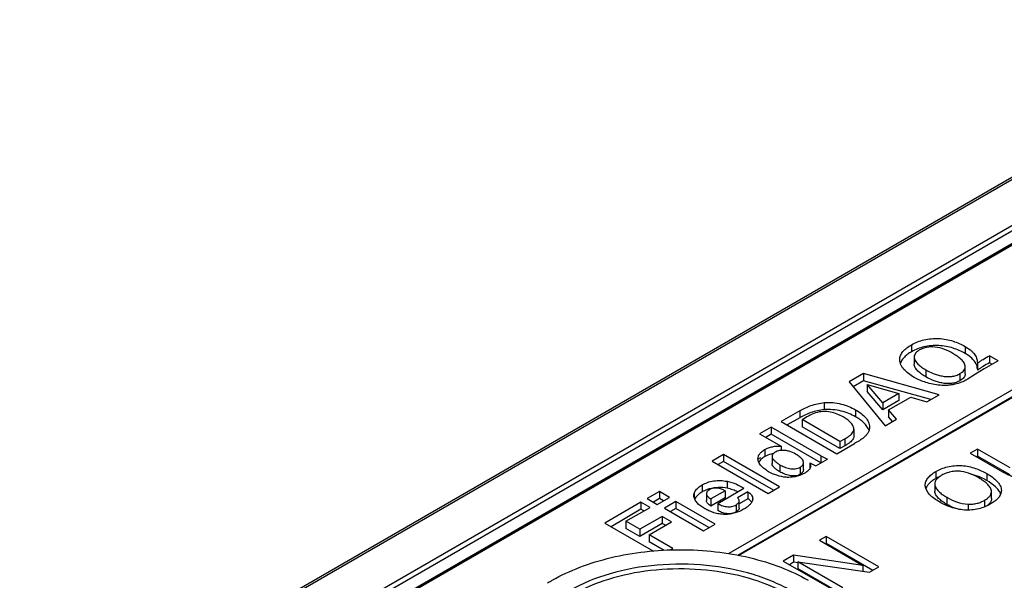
# Model space of a CAD drawing. Header units: inches. Extents: x 0 to 34, y 0 to 22.
# Tile 40 of 88: x 25.04 to 26.164, y 18.805 to 19.445. Entities that reach past the tile are written whole.
import ezdxf

# ---------------------------------------------------------------- set-up
doc = ezdxf.new("R2010")
doc.units = ezdxf.units.IN
doc.header["$LTSCALE"] = 1.87
doc.header["$MEASUREMENT"] = 0
doc.layers.get('0').update_dxf_attribs({"linetype": 'CONTINUOUS'})

msp = doc.modelspace()

# ---------------------------------------------------------------- linework, layer by layer
at = {"color": 7, "linetype": 'CONTINUOUS'}
for p, q in [((25.04, 18.5558), (26.5712, 19.4399)), ((26.6169, 19.4447), (25.0857, 18.5607)), ((26.6188, 19.4445), (25.0877, 18.5605)), ((25.0428, 18.5511), (26.574, 19.4352)), ((25.0588, 18.5459), (26.5899, 19.43)), ((26.2712, 19.3214), (25.242, 18.7272)), ((26.2751, 19.321), (25.2459, 18.7268)), ((26.3042, 19.0976), (25.8497, 18.8351)), ((25.8607, 18.833), (26.3116, 19.0933)), ((26.3042, 19.0895), (25.8602, 18.8331)), ((26.0585, 19.0736), (26.0585, 19.0656)), ((26.1195, 19.0717), (26.1195, 19.0637)), ((26.0615, 19.0597), (26.0615, 19.0516)), ((26.1473, 19.061), (26.1473, 19.053)), ((26.1573, 19.0553), (26.1473, 19.061)), ((26.1198, 19.0405), (26.1198, 19.0485)), ((26.1414, 19.0463), (26.1315, 19.04)), ((26.1336, 19.0533), (26.1336, 19.0524)), ((26.1336, 19.0524), (26.1336, 19.0444)), ((26.1573, 19.0553), (26.1414, 19.0463)), ((26.1502, 19.0513), (26.1473, 19.053)), ((26.0037, 19.0406), (25.9874, 19.0312)), ((26.0037, 19.0406), (26.0037, 19.0325)), ((26.0898, 19.0165), (26.0037, 19.0406)), ((26.0747, 19.045), (26.0747, 19.037)), ((26.1137, 19.0406), (26.1137, 19.0326)), ((26.1315, 19.04), (26.1219, 19.0339)), ((25.9874, 19.0312), (26.0282, 18.9809)), ((26.0037, 19.0325), (25.9918, 19.0257)), ((26.0804, 19.0111), (26.0037, 19.0325)), ((26.0077, 19.0284), (26.0077, 19.0204)), ((26.0255, 19.0072), (26.0077, 19.0284)), ((26.0077, 19.0284), (26.0438, 19.0178)), ((26.0255, 18.9992), (26.0077, 19.0204)), ((26.0438, 19.0178), (26.0255, 19.0072)), ((26.0323, 18.9992), (26.0576, 19.0138)), ((26.0438, 19.0178), (26.0438, 19.0098)), ((26.0576, 19.0138), (26.076, 19.0085)), ((26.076, 19.0085), (26.0898, 19.0165)), ((25.9585, 19.0075), (25.9585, 18.9995)), ((26.0438, 19.0098), (26.0255, 18.9992)), ((26.0255, 19.0072), (26.0255, 18.9992)), ((25.9307, 18.9982), (25.9095, 18.986)), ((25.9307, 18.9901), (25.9165, 18.982)), ((25.9307, 18.9982), (25.9307, 18.9901)), ((25.9945, 18.9993), (25.9945, 18.9913)), ((26.0323, 18.9992), (26.0323, 18.9912)), ((26.0413, 18.9885), (26.0323, 18.9992)), ((26.0368, 18.9859), (26.0323, 18.9912)), ((25.8981, 18.9795), (25.885, 18.9719)), ((25.8981, 18.9795), (25.8981, 18.9715)), ((25.9547, 18.9469), (25.8981, 18.9795)), ((25.9095, 18.986), (25.9733, 18.9492)), ((25.9337, 18.9881), (25.9337, 18.98)), ((25.9766, 18.9633), (25.9337, 18.9881)), ((25.9766, 18.9553), (25.9337, 18.98)), ((26.0282, 18.9809), (26.0413, 18.9885)), ((25.885, 18.9719), (25.9096, 18.9577)), ((25.8981, 18.9715), (25.8919, 18.9679)), ((25.9547, 18.9388), (25.8981, 18.9715)), ((25.9926, 18.9774), (25.9926, 18.9694)), ((25.9096, 18.9577), (25.9096, 18.953)), ((25.9733, 18.9492), (25.9932, 18.9607)), ((25.9766, 18.9633), (25.9822, 18.9663)), ((25.9766, 18.9633), (25.9766, 18.9553)), ((25.9822, 18.9583), (25.9766, 18.9553)), ((25.9822, 18.9663), (25.9822, 18.9583)), ((25.8439, 18.9483), (25.8308, 18.9407)), ((25.8439, 18.9483), (25.8439, 18.9403)), ((25.9078, 18.9114), (25.8439, 18.9483)), ((25.891, 18.954), (25.891, 18.9459)), ((25.8992, 18.9461), (25.8992, 18.9381)), ((25.9547, 18.9469), (25.9547, 18.9388)), ((25.9547, 18.9469), (25.9623, 18.9429)), ((26.1338, 18.9545), (26.1255, 18.9497)), ((26.1255, 18.9497), (26.1622, 18.9285)), ((26.1338, 18.9465), (26.1324, 18.9457)), ((26.1338, 18.9545), (26.1338, 18.9465)), ((26.1711, 18.933), (26.1338, 18.9545)), ((26.1711, 18.9249), (26.1338, 18.9465)), ((25.8308, 18.9407), (25.8947, 18.9038)), ((25.8439, 18.9403), (25.8377, 18.9367)), ((25.9008, 18.9074), (25.8439, 18.9403)), ((25.886, 18.9446), (25.8833, 18.943)), ((25.9081, 18.9366), (25.9081, 18.9286)), ((25.9351, 18.9311), (25.9351, 18.9391)), ((25.9422, 18.9387), (25.9422, 18.9321)), ((25.9422, 18.9387), (25.9491, 18.9352)), ((25.9491, 18.9352), (25.9623, 18.9429)), ((25.9312, 18.9337), (25.9312, 18.9257)), ((25.9428, 18.9332), (25.9423, 18.9321)), ((26.0861, 18.9288), (26.0861, 18.9207)), ((26.1444, 18.9265), (26.1444, 18.9185)), ((25.8192, 18.9135), (25.8192, 18.9055)), ((25.848, 18.9177), (25.848, 18.9097)), ((25.8947, 18.9038), (25.9078, 18.9114)), ((26.074, 18.9125), (26.074, 18.9132)), ((26.0849, 18.9145), (26.0849, 18.9065)), ((25.7707, 18.9059), (25.7567, 18.8979)), ((25.7707, 18.9059), (25.7707, 18.8979)), ((25.7821, 18.8994), (25.7707, 18.9059)), ((25.8104, 18.9041), (25.8104, 18.8985)), ((25.8243, 18.9037), (25.8243, 18.8957)), ((25.8455, 18.9068), (25.8293, 18.8975)), ((25.8371, 18.8925), (25.867, 18.9098)), ((25.8455, 18.9068), (25.8455, 18.8988)), ((25.8716, 18.9058), (25.8597, 18.8989)), ((25.8716, 18.9058), (25.8716, 18.8978)), ((26.1497, 18.906), (26.1497, 18.907)), ((26.1497, 18.898), (26.1497, 18.906)), ((25.7495, 18.8937), (25.7083, 18.87)), ((25.7495, 18.8937), (25.7495, 18.8857)), ((25.7598, 18.8878), (25.7495, 18.8937)), ((25.7567, 18.8979), (25.7681, 18.8913)), ((25.7707, 18.8979), (25.7637, 18.8939)), ((25.7681, 18.8913), (25.7821, 18.8994)), ((25.7751, 18.8953), (25.7707, 18.8979)), ((25.7893, 18.8947), (25.7762, 18.8871)), ((25.7893, 18.8947), (25.7893, 18.8866)), ((25.8341, 18.8688), (25.7893, 18.8947)), ((25.8455, 18.8988), (25.8293, 18.8895)), ((25.8293, 18.8975), (25.8293, 18.8895)), ((25.8371, 18.8925), (25.8371, 18.8845)), ((25.8581, 18.8909), (25.8581, 18.8828)), ((25.8716, 18.8978), (25.8617, 18.892)), ((25.8617, 18.8872), (25.8617, 18.8952)), ((25.8771, 18.8975), (25.877, 18.8965)), ((25.8771, 18.8978), (25.8771, 18.8975)), ((26.0986, 18.8995), (26.0986, 18.8914)), ((26.123, 18.8916), (26.123, 18.8848)), ((26.1418, 18.8961), (26.1418, 18.8885)), ((25.7495, 18.8857), (25.7153, 18.8659)), ((25.7323, 18.872), (25.7598, 18.8878)), ((25.7737, 18.8777), (25.748, 18.8629)), ((25.7528, 18.8838), (25.7495, 18.8857)), ((25.7737, 18.8777), (25.7737, 18.8696)), ((25.7843, 18.8715), (25.7737, 18.8777)), ((25.7762, 18.8871), (25.821, 18.8613)), ((25.7893, 18.8866), (25.7832, 18.8831)), ((25.8271, 18.8648), (25.7893, 18.8866)), ((25.7083, 18.87), (25.7638, 18.8379)), ((25.7323, 18.872), (25.7323, 18.8639)), ((25.748, 18.8629), (25.7323, 18.872)), ((25.7737, 18.8696), (25.748, 18.8548)), ((25.7587, 18.8567), (25.7843, 18.8715)), ((25.7773, 18.8675), (25.7737, 18.8696)), ((25.821, 18.8613), (25.8341, 18.8688)), ((25.748, 18.8548), (25.7323, 18.8639)), ((25.748, 18.8629), (25.748, 18.8548)), ((25.7587, 18.8567), (25.7587, 18.8487)), ((25.7859, 18.841), (25.7587, 18.8567)), ((25.7758, 18.8388), (25.7587, 18.8487)), ((25.9609, 18.8548), (25.9532, 18.8504)), ((25.9532, 18.8504), (26.003, 18.8216)), ((25.9609, 18.8468), (25.9601, 18.8463)), ((25.9609, 18.8548), (25.9609, 18.8468)), ((26.0211, 18.82), (25.9609, 18.8548)), ((26.0142, 18.816), (25.9609, 18.8468)), ((25.783, 18.8393), (25.7859, 18.841)), ((25.9236, 18.8333), (25.9119, 18.8266)), ((25.9236, 18.8333), (25.9236, 18.8252)), ((26.003, 18.8216), (25.9236, 18.8333)), ((25.9119, 18.8266), (25.9722, 18.7918)), ((25.9236, 18.8252), (25.9189, 18.8225)), ((25.9286, 18.8245), (25.9236, 18.8252)), ((25.9286, 18.8257), (25.9286, 18.8177)), ((25.9798, 18.7961), (25.9286, 18.8257)), ((25.9286, 18.8257), (26.0104, 18.8138)), ((26.003, 18.8216), (26.003, 18.8149)), ((25.9728, 18.7921), (25.9286, 18.8177)), ((26.0104, 18.8138), (26.0211, 18.82))]:
    msp.add_line(p, q, dxfattribs=at)
for centre, radius, start, end in [((25.9946, 19.008), 0.0799, 239.9999, 240.242), ((26.1121, 18.8756), 0.0521, 114.7218, 120.0134), ((26.1103, 18.8616), 0.0663, 67.1365, 75.9956), ((25.8386, 18.8703), 0.0403, 106.0341, 106.1959), ((26.1388, 18.8999), 0.0115, 321.1711, 321.4911), ((25.7424, 18.6415), 0.1884, 119.9819, 121.9622)]:
    msp.add_arc(centre, radius, start, end, dxfattribs=at)
for points, knots in [([(26.0585, 19.0736), (26.0629, 19.0762), (26.0703, 19.0791), (26.081, 19.0807), (26.0895, 19.0809), (26.0979, 19.0799), (26.1081, 19.0773), (26.1152, 19.0742), (26.1195, 19.0717)], [0, 0, 0, 0, 0.238567, 0.370513, 0.505335, 0.63851, 0.766474, 1, 1, 1, 1]), ([(26.045, 19.0565), (26.045, 19.0581), (26.0457, 19.0615), (26.0486, 19.0662), (26.0531, 19.0702), (26.0566, 19.0725), (26.0585, 19.0736)], [0, 0, 0, 0, 0.214988, 0.448521, 0.711335, 1, 1, 1, 1]), ([(26.1195, 19.0637), (26.1152, 19.0661), (26.1081, 19.0693), (26.0979, 19.0719), (26.0895, 19.0729), (26.081, 19.0727), (26.0703, 19.071), (26.0629, 19.0681), (26.0585, 19.0656)], [0, 0, 0, 0, 0.233526, 0.36149, 0.494665, 0.629487, 0.761433, 1, 1, 1, 1]), ([(26.0851, 19.0709), (26.082, 19.0713), (26.0772, 19.0712), (26.0715, 19.0696), (26.0688, 19.0684), (26.0677, 19.0677)], [0, 0, 0, 0, 0.523324, 0.772412, 1, 1, 1, 1]), ([(26.1054, 19.0638), (26.1024, 19.0655), (26.096, 19.0688), (26.0889, 19.0705), (26.0851, 19.0709)], [0, 0, 0, 0, 0.473998, 1, 1, 1, 1]), ([(26.1195, 19.0717), (26.1215, 19.0705), (26.1244, 19.0686), (26.1278, 19.0657), (26.13, 19.0634), (26.1317, 19.061), (26.1332, 19.0577), (26.1336, 19.055), (26.1336, 19.0533)], [0, 0, 0, 0, 0.289839, 0.42588, 0.554061, 0.673961, 0.786564, 1, 1, 1, 1]), ([(26.0585, 19.0656), (26.0569, 19.0647), (26.0541, 19.0629), (26.0503, 19.0598), (26.0474, 19.0563), (26.0461, 19.0537), (26.0457, 19.0524)], [0, 0, 0, 0, 0.280275, 0.542195, 0.781432, 1, 1, 1, 1]), ([(26.0677, 19.0677), (26.0668, 19.0672), (26.0652, 19.0661), (26.0631, 19.0642), (26.0618, 19.062), (26.0615, 19.0604), (26.0615, 19.0597)], [0, 0, 0, 0, 0.288911, 0.551949, 0.785288, 1, 1, 1, 1]), ([(26.0615, 19.0597), (26.0615, 19.0582), (26.0623, 19.056), (26.064, 19.0534), (26.0663, 19.0509), (26.0699, 19.048), (26.0731, 19.046), (26.0747, 19.045)], [0, 0, 0, 0, 0.212726, 0.328768, 0.452182, 0.716751, 1, 1, 1, 1]), ([(26.1198, 19.0485), (26.1198, 19.05), (26.1189, 19.0524), (26.117, 19.055), (26.1151, 19.057), (26.1129, 19.0588), (26.1097, 19.0612), (26.1072, 19.0628), (26.1054, 19.0638)], [0, 0, 0, 0, 0.212235, 0.329034, 0.452922, 0.583182, 0.718237, 1, 1, 1, 1]), ([(26.1322, 19.0518), (26.131, 19.0543), (26.127, 19.0588), (26.1222, 19.0621), (26.1195, 19.0637)], [0, 0, 0, 0, 0.462588, 1, 1, 1, 1]), ([(26.1336, 19.0524), (26.1346, 19.0532), (26.1367, 19.0548), (26.1413, 19.0577), (26.1449, 19.0597), (26.1473, 19.061)], [0, 0, 0, 0, 0.239101, 0.487997, 1, 1, 1, 1]), ([(26.0614, 19.0364), (26.0591, 19.0377), (26.055, 19.0404), (26.0505, 19.0445), (26.0478, 19.048), (26.0462, 19.0507), (26.0453, 19.0536), (26.045, 19.0555), (26.045, 19.0565)], [0, 0, 0, 0, 0.286172, 0.548478, 0.670069, 0.78493, 0.894041, 1, 1, 1, 1]), ([(26.0747, 19.037), (26.0731, 19.038), (26.0699, 19.04), (26.0663, 19.0429), (26.064, 19.0454), (26.0623, 19.0479), (26.0615, 19.0502), (26.0615, 19.0516)], [0, 0, 0, 0, 0.283249, 0.547818, 0.671232, 0.787274, 1, 1, 1, 1]), ([(26.1137, 19.0406), (26.1146, 19.0411), (26.1162, 19.0422), (26.1182, 19.0441), (26.1195, 19.0462), (26.1198, 19.0478), (26.1198, 19.0485)], [0, 0, 0, 0, 0.288341, 0.552101, 0.786478, 1, 1, 1, 1]), ([(26.1336, 19.0456), (26.1336, 19.0466), (26.1334, 19.0488), (26.1327, 19.0509), (26.1322, 19.0518)], [0, 0, 0, 0, 0.492144, 1, 1, 1, 1]), ([(26.1473, 19.053), (26.1449, 19.0517), (26.1413, 19.0496), (26.1367, 19.0467), (26.1346, 19.0452), (26.1336, 19.0444)], [0, 0, 0, 0, 0.512003, 0.760899, 1, 1, 1, 1]), ([(26.1219, 19.0339), (26.1198, 19.0327), (26.1152, 19.0305), (26.109, 19.0286), (26.1037, 19.0276), (26.0981, 19.027), (26.091, 19.0271), (26.0827, 19.0283), (26.075, 19.0304), (26.0679, 19.033), (26.0634, 19.0352), (26.0614, 19.0364)], [0, 0, 0, 0, 0.115399, 0.240512, 0.305844, 0.372602, 0.507794, 0.640138, 0.766477, 0.886747, 1, 1, 1, 1]), ([(26.0747, 19.045), (26.0774, 19.0435), (26.0818, 19.0414), (26.088, 19.0392), (26.0949, 19.0374), (26.1022, 19.0369), (26.1092, 19.0384), (26.1123, 19.0398), (26.1137, 19.0406)], [0, 0, 0, 0, 0.23007, 0.352498, 0.481055, 0.750371, 0.881135, 1, 1, 1, 1]), ([(26.1137, 19.0326), (26.1123, 19.0318), (26.1092, 19.0304), (26.1022, 19.0288), (26.0949, 19.0294), (26.088, 19.0311), (26.0818, 19.0333), (26.0774, 19.0354), (26.0747, 19.037)], [0, 0, 0, 0, 0.118865, 0.249629, 0.518945, 0.647502, 0.76993, 1, 1, 1, 1]), ([(26.1198, 19.0405), (26.1198, 19.0397), (26.1195, 19.0381), (26.1182, 19.036), (26.1162, 19.0341), (26.1146, 19.0331), (26.1137, 19.0326)], [0, 0, 0, 0, 0.213522, 0.447899, 0.711659, 1, 1, 1, 1]), ([(25.9307, 18.9982), (25.9327, 18.9993), (25.9368, 19.0015), (25.9459, 19.0053), (25.9534, 19.0071), (25.9585, 19.0075)], [0, 0, 0, 0, 0.229395, 0.475126, 1, 1, 1, 1]), ([(25.9585, 19.0075), (25.9618, 19.0078), (25.9685, 19.0078), (25.978, 19.0062), (25.9868, 19.0033), (25.992, 19.0007), (25.9945, 18.9993)], [0, 0, 0, 0, 0.26654, 0.529309, 0.77414, 1, 1, 1, 1]), ([(25.9585, 18.9995), (25.9534, 18.9991), (25.9459, 18.9973), (25.9368, 18.9935), (25.9327, 18.9913), (25.9307, 18.9901)], [0, 0, 0, 0, 0.524874, 0.770605, 1, 1, 1, 1]), ([(25.9489, 18.9958), (25.9461, 18.9949), (25.9409, 18.9925), (25.9361, 18.9895), (25.9337, 18.9881)], [0, 0, 0, 0, 0.516962, 1, 1, 1, 1]), ([(25.9803, 18.9912), (25.9782, 18.9924), (25.9735, 18.9947), (25.9658, 18.997), (25.9573, 18.9977), (25.9516, 18.9967), (25.9489, 18.9958)], [0, 0, 0, 0, 0.227447, 0.475591, 0.74108, 1, 1, 1, 1]), ([(25.9945, 18.9913), (25.992, 18.9927), (25.9868, 18.9953), (25.978, 18.9982), (25.9685, 18.9997), (25.9618, 18.9998), (25.9585, 18.9995)], [0, 0, 0, 0, 0.22586, 0.470691, 0.73346, 1, 1, 1, 1]), ([(25.9926, 18.9774), (25.9926, 18.9788), (25.9919, 18.9809), (25.9903, 18.9832), (25.9882, 18.9856), (25.9849, 18.9884), (25.9819, 18.9903), (25.9803, 18.9912)], [0, 0, 0, 0, 0.211366, 0.327254, 0.449876, 0.71491, 1, 1, 1, 1]), ([(25.9945, 18.9993), (25.9967, 18.9981), (26.0007, 18.9954), (26.0052, 18.9915), (26.0079, 18.988), (26.0094, 18.9854), (26.0103, 18.9826), (26.0106, 18.9807), (26.0106, 18.9798)], [0, 0, 0, 0, 0.286705, 0.549556, 0.670996, 0.785609, 0.894433, 1, 1, 1, 1]), ([(26.0099, 18.9758), (26.0088, 18.979), (26.0054, 18.9835), (25.9997, 18.9881), (25.9963, 18.9903), (25.9945, 18.9913)], [0, 0, 0, 0, 0.457408, 0.719734, 1, 1, 1, 1]), ([(26.0106, 18.9798), (26.0106, 18.9787), (26.0103, 18.9765), (26.0089, 18.9733), (26.0068, 18.9703), (26.005, 18.9686), (26.0039, 18.9677)], [0, 0, 0, 0, 0.227661, 0.465611, 0.722041, 1, 1, 1, 1]), ([(25.9822, 18.9663), (25.9829, 18.9667), (25.9842, 18.9674), (25.9864, 18.9688), (25.9887, 18.9704), (25.9908, 18.9725), (25.9922, 18.9749), (25.9926, 18.9766), (25.9926, 18.9774)], [0, 0, 0, 0, 0.14348, 0.284726, 0.487339, 0.674783, 0.844876, 1, 1, 1, 1]), ([(25.9926, 18.9694), (25.9926, 18.9689), (25.9925, 18.9677), (25.9913, 18.9649), (25.9886, 18.9623), (25.9851, 18.96), (25.9832, 18.9588), (25.9822, 18.9583)], [0, 0, 0, 0, 0.102705, 0.210817, 0.578059, 0.785151, 1, 1, 1, 1]), ([(26.0039, 18.9677), (26.0023, 18.9664), (25.9988, 18.9639), (25.9951, 18.9618), (25.9932, 18.9607)], [0, 0, 0, 0, 0.487345, 1, 1, 1, 1]), ([(25.891, 18.954), (25.8922, 18.9547), (25.895, 18.956), (25.8996, 18.9574), (25.9045, 18.958), (25.9079, 18.9578), (25.9096, 18.9577)], [0, 0, 0, 0, 0.227886, 0.475898, 0.736192, 1, 1, 1, 1]), ([(25.8831, 18.9433), (25.8831, 18.9443), (25.8834, 18.9464), (25.8851, 18.9493), (25.8877, 18.9519), (25.8898, 18.9533), (25.891, 18.954)], [0, 0, 0, 0, 0.216579, 0.449572, 0.71083, 1, 1, 1, 1]), ([(25.891, 18.9459), (25.8895, 18.945), (25.8868, 18.9432), (25.8847, 18.9406), (25.884, 18.9392)], [0, 0, 0, 0, 0.536006, 1, 1, 1, 1]), ([(25.9008, 18.9494), (25.8999, 18.9493), (25.8965, 18.9485), (25.8932, 18.9472), (25.891, 18.9459)], [0, 0, 0, 0, 0.265925, 1, 1, 1, 1]), ([(25.9028, 18.9509), (25.9023, 18.9506), (25.9013, 18.95), (25.9002, 18.9488), (25.8994, 18.9475), (25.8992, 18.9466), (25.8992, 18.9461)], [0, 0, 0, 0, 0.287668, 0.550397, 0.785565, 1, 1, 1, 1]), ([(25.8992, 18.9461), (25.8992, 18.9452), (25.9, 18.9432), (25.9022, 18.9408), (25.9049, 18.9386), (25.907, 18.9372), (25.9081, 18.9366)], [0, 0, 0, 0, 0.213026, 0.454012, 0.718096, 1, 1, 1, 1]), ([(25.9096, 18.953), (25.909, 18.9529), (25.9066, 18.9526), (25.9043, 18.9518), (25.9028, 18.9509)], [0, 0, 0, 0, 0.268275, 1, 1, 1, 1]), ([(25.9261, 18.9487), (25.9237, 18.95), (25.9199, 18.9518), (25.9142, 18.953), (25.9112, 18.9531), (25.9096, 18.953)], [0, 0, 0, 0, 0.46943, 0.729105, 1, 1, 1, 1]), ([(25.9345, 18.9414), (25.9341, 18.9421), (25.933, 18.9435), (25.9303, 18.9461), (25.9278, 18.9477), (25.9261, 18.9487)], [0, 0, 0, 0, 0.223325, 0.466879, 1, 1, 1, 1]), ([(25.8952, 18.9287), (25.8936, 18.9297), (25.8905, 18.9317), (25.8872, 18.9346), (25.8851, 18.9372), (25.884, 18.9392), (25.8832, 18.9412), (25.8831, 18.9426), (25.8831, 18.9433)], [0, 0, 0, 0, 0.285901, 0.551448, 0.673509, 0.787908, 0.895789, 1, 1, 1, 1]), ([(25.9081, 18.9286), (25.907, 18.9292), (25.9049, 18.9305), (25.9022, 18.9327), (25.9, 18.9351), (25.8992, 18.9371), (25.8992, 18.9381)], [0, 0, 0, 0, 0.281904, 0.545988, 0.786974, 1, 1, 1, 1]), ([(25.9081, 18.9366), (25.9097, 18.9357), (25.9132, 18.9339), (25.918, 18.9324), (25.9221, 18.9318), (25.9254, 18.9318), (25.9285, 18.9324), (25.9304, 18.9332), (25.9312, 18.9337)], [0, 0, 0, 0, 0.229702, 0.479286, 0.613498, 0.749606, 0.880811, 1, 1, 1, 1]), ([(25.9312, 18.9337), (25.9318, 18.934), (25.9328, 18.9348), (25.9341, 18.9361), (25.9349, 18.9376), (25.9351, 18.9386), (25.9351, 18.9391)], [0, 0, 0, 0, 0.287298, 0.54681, 0.78137, 1, 1, 1, 1]), ([(25.9351, 18.9391), (25.9351, 18.9393), (25.935, 18.9401), (25.9348, 18.9409), (25.9345, 18.9414)], [0, 0, 0, 0, 0.245444, 1, 1, 1, 1]), ([(25.9422, 18.9387), (25.9425, 18.9382), (25.943, 18.9372), (25.9432, 18.9361), (25.9432, 18.9355)], [0, 0, 0, 0, 0.512393, 1, 1, 1, 1]), ([(25.9432, 18.9355), (25.9432, 18.9353), (25.9432, 18.9346), (25.943, 18.9338), (25.9428, 18.9332)], [0, 0, 0, 0, 0.246653, 1, 1, 1, 1]), ([(26.0861, 18.9288), (26.0881, 18.9299), (26.0925, 18.9321), (26.0997, 18.9345), (26.1077, 18.9357), (26.1159, 18.9358), (26.1239, 18.9347), (26.1336, 18.932), (26.1403, 18.9289), (26.1444, 18.9265)], [0, 0, 0, 0, 0.114928, 0.239177, 0.371669, 0.506951, 0.639932, 0.767269, 1, 1, 1, 1]), ([(25.9364, 18.9269), (25.9334, 18.9252), (25.9284, 18.9232), (25.9212, 18.9222), (25.9137, 18.9221), (25.9047, 18.9241), (25.8981, 18.927), (25.8952, 18.9287)], [0, 0, 0, 0, 0.237476, 0.36928, 0.503585, 0.763267, 1, 1, 1, 1]), ([(25.9312, 18.9257), (25.9304, 18.9252), (25.9285, 18.9244), (25.9254, 18.9237), (25.9221, 18.9238), (25.918, 18.9244), (25.9132, 18.9259), (25.9097, 18.9276), (25.9081, 18.9286)], [0, 0, 0, 0, 0.119189, 0.250394, 0.386502, 0.520714, 0.770298, 1, 1, 1, 1]), ([(25.9351, 18.9311), (25.9351, 18.9306), (25.9349, 18.9295), (25.9341, 18.9281), (25.9328, 18.9267), (25.9318, 18.926), (25.9312, 18.9257)], [0, 0, 0, 0, 0.21863, 0.45319, 0.712702, 1, 1, 1, 1]), ([(25.9423, 18.9321), (25.9417, 18.9311), (25.9398, 18.9291), (25.9376, 18.9276), (25.9364, 18.9269)], [0, 0, 0, 0, 0.465551, 1, 1, 1, 1]), ([(26.074, 18.9132), (26.074, 18.9146), (26.0747, 18.9178), (26.0773, 18.922), (26.0812, 18.9257), (26.0844, 18.9278), (26.0861, 18.9288)], [0, 0, 0, 0, 0.215542, 0.450483, 0.712039, 1, 1, 1, 1]), ([(26.0932, 18.9248), (26.092, 18.9241), (26.0898, 18.9227), (26.0879, 18.9209), (26.0871, 18.92)], [0, 0, 0, 0, 0.522705, 1, 1, 1, 1]), ([(26.1355, 18.9214), (26.1325, 18.9232), (26.126, 18.9264), (26.1171, 18.929), (26.1092, 18.9294), (26.1033, 18.9288), (26.0979, 18.9272), (26.0947, 18.9256), (26.0932, 18.9248)], [0, 0, 0, 0, 0.23076, 0.485374, 0.621674, 0.756714, 0.883396, 1, 1, 1, 1]), ([(26.1444, 18.9185), (26.1438, 18.9189), (26.141, 18.9204), (26.1382, 18.9217), (26.136, 18.9227)], [0, 0, 0, 0, 0.243088, 1, 1, 1, 1]), ([(26.1444, 18.9265), (26.1466, 18.9253), (26.1507, 18.9226), (26.1552, 18.9188), (26.1581, 18.9154), (26.1597, 18.9128), (26.1608, 18.9101), (26.161, 18.9082), (26.161, 18.9073)], [0, 0, 0, 0, 0.2845, 0.548269, 0.670992, 0.786298, 0.894952, 1, 1, 1, 1]), ([(26.1809, 18.9217), (26.1774, 18.9221), (26.1708, 18.9237), (26.1649, 18.9269), (26.1622, 18.9285)], [0, 0, 0, 0, 0.526973, 1, 1, 1, 1]), ([(25.8104, 18.9041), (25.8107, 18.9051), (25.8118, 18.9074), (25.8148, 18.9107), (25.8176, 18.9126), (25.8192, 18.9135)], [0, 0, 0, 0, 0.219484, 0.58607, 1, 1, 1, 1]), ([(25.8192, 18.9135), (25.8212, 18.9147), (25.8255, 18.9166), (25.8351, 18.919), (25.843, 18.9187), (25.848, 18.9177)], [0, 0, 0, 0, 0.228805, 0.479365, 1, 1, 1, 1]), ([(25.848, 18.9177), (25.8516, 18.917), (25.8582, 18.9149), (25.8643, 18.9116), (25.867, 18.9098)], [0, 0, 0, 0, 0.524678, 1, 1, 1, 1]), ([(26.0903, 18.8941), (26.0882, 18.8953), (26.0843, 18.8978), (26.0779, 18.9032), (26.0743, 18.9087), (26.074, 18.9125)], [0, 0, 0, 0, 0.285789, 0.551217, 1, 1, 1, 1]), ([(26.0861, 18.9207), (26.0847, 18.92), (26.0822, 18.9184), (26.0789, 18.9156), (26.0764, 18.9126), (26.0752, 18.9103), (26.0748, 18.9092)], [0, 0, 0, 0, 0.278768, 0.538964, 0.77877, 1, 1, 1, 1]), ([(26.0871, 18.92), (26.0864, 18.9192), (26.0853, 18.9175), (26.0849, 18.9155), (26.0849, 18.9145)], [0, 0, 0, 0, 0.521028, 1, 1, 1, 1]), ([(26.0849, 18.9145), (26.0849, 18.9138), (26.0852, 18.9123), (26.0861, 18.9101), (26.0875, 18.9081), (26.0899, 18.9055), (26.0936, 18.9025), (26.0969, 18.9005), (26.0986, 18.8995)], [0, 0, 0, 0, 0.104394, 0.21294, 0.328679, 0.452311, 0.717185, 1, 1, 1, 1]), ([(26.1497, 18.907), (26.1494, 18.9085), (26.148, 18.9114), (26.1446, 18.9151), (26.1403, 18.9185), (26.1371, 18.9205), (26.1355, 18.9214)], [0, 0, 0, 0, 0.213893, 0.457475, 0.721175, 1, 1, 1, 1]), ([(26.1603, 18.9033), (26.1597, 18.9048), (26.1579, 18.9078), (26.1527, 18.9132), (26.1479, 18.9165), (26.1444, 18.9185)], [0, 0, 0, 0, 0.219821, 0.462504, 1, 1, 1, 1]), ([(25.8099, 18.9013), (25.8099, 18.902), (25.81, 18.903), (25.8103, 18.9039), (25.8104, 18.9041)], [0, 0, 0, 0, 0.746901, 1, 1, 1, 1]), ([(25.8222, 18.8866), (25.8205, 18.8875), (25.8175, 18.8895), (25.814, 18.8925), (25.812, 18.8951), (25.8108, 18.8971), (25.8101, 18.8991), (25.8099, 18.9006), (25.8099, 18.9013)], [0, 0, 0, 0, 0.286954, 0.550598, 0.671942, 0.786292, 0.894754, 1, 1, 1, 1]), ([(25.8192, 18.9055), (25.8173, 18.9044), (25.8141, 18.9021), (25.8116, 18.8989), (25.8108, 18.8972)], [0, 0, 0, 0, 0.537642, 1, 1, 1, 1]), ([(25.8274, 18.909), (25.8267, 18.9087), (25.8238, 18.9078), (25.8211, 18.9066), (25.8192, 18.9055)], [0, 0, 0, 0, 0.262786, 1, 1, 1, 1]), ([(25.8277, 18.9081), (25.8272, 18.9078), (25.8263, 18.9073), (25.8252, 18.9062), (25.8245, 18.905), (25.8243, 18.9041), (25.8243, 18.9037)], [0, 0, 0, 0, 0.289219, 0.551773, 0.784511, 1, 1, 1, 1]), ([(25.8243, 18.9037), (25.8243, 18.9031), (25.8247, 18.9019), (25.8258, 18.9003), (25.8274, 18.8988), (25.8286, 18.8979), (25.8293, 18.8975)], [0, 0, 0, 0, 0.216426, 0.454686, 0.717193, 1, 1, 1, 1]), ([(25.848, 18.9097), (25.8446, 18.9104), (25.8377, 18.911), (25.8308, 18.9099), (25.8275, 18.909)], [0, 0, 0, 0, 0.503821, 1, 1, 1, 1]), ([(25.8455, 18.9068), (25.8442, 18.9076), (25.8415, 18.9089), (25.8377, 18.9099), (25.8344, 18.9101), (25.832, 18.9098), (25.8297, 18.9091), (25.8283, 18.9085), (25.8277, 18.9081)], [0, 0, 0, 0, 0.230933, 0.48716, 0.622524, 0.755742, 0.883107, 1, 1, 1, 1]), ([(25.86, 18.9057), (25.8581, 18.9066), (25.8542, 18.9082), (25.8501, 18.9093), (25.848, 18.9097)], [0, 0, 0, 0, 0.484657, 1, 1, 1, 1]), ([(25.8716, 18.9058), (25.8724, 18.9053), (25.8739, 18.9042), (25.8757, 18.9022), (25.8768, 18.9), (25.8771, 18.8985), (25.8771, 18.8978)], [0, 0, 0, 0, 0.284744, 0.543791, 0.778959, 1, 1, 1, 1]), ([(26.0986, 18.8914), (26.0969, 18.8924), (26.0936, 18.8945), (26.0899, 18.8975), (26.0875, 18.9001), (26.0861, 18.9021), (26.0852, 18.9042), (26.0849, 18.9057), (26.0849, 18.9065)], [0, 0, 0, 0, 0.282815, 0.547689, 0.671321, 0.78706, 0.895606, 1, 1, 1, 1]), ([(26.1418, 18.8961), (26.1429, 18.8967), (26.145, 18.8981), (26.1476, 18.9004), (26.1493, 18.9031), (26.1497, 18.9051), (26.1497, 18.906)], [0, 0, 0, 0, 0.287845, 0.550578, 0.78533, 1, 1, 1, 1]), ([(26.161, 18.9073), (26.161, 18.9058), (26.1604, 18.9027), (26.1576, 18.8985), (26.1536, 18.8949), (26.1504, 18.8929), (26.1487, 18.8919)], [0, 0, 0, 0, 0.21418, 0.447786, 0.711591, 1, 1, 1, 1]), ([(25.8293, 18.8895), (25.8286, 18.8899), (25.8274, 18.8908), (25.8258, 18.8922), (25.8247, 18.8938), (25.8243, 18.8951), (25.8243, 18.8957)], [0, 0, 0, 0, 0.282807, 0.545314, 0.783574, 1, 1, 1, 1]), ([(25.8371, 18.8925), (25.8385, 18.8917), (25.8408, 18.8904), (25.8442, 18.8893), (25.8471, 18.8887), (25.8501, 18.8885), (25.853, 18.8888), (25.8557, 18.8897), (25.8573, 18.8904), (25.8581, 18.8909)], [0, 0, 0, 0, 0.229033, 0.352654, 0.484576, 0.621036, 0.75499, 0.882605, 1, 1, 1, 1]), ([(25.8581, 18.8909), (25.8586, 18.8912), (25.8595, 18.8917), (25.8606, 18.8928), (25.8615, 18.8939), (25.8617, 18.8948), (25.8617, 18.8952)], [0, 0, 0, 0, 0.287902, 0.553898, 0.788679, 1, 1, 1, 1]), ([(25.8617, 18.8952), (25.8617, 18.8955), (25.8614, 18.897), (25.8605, 18.8982), (25.8597, 18.8989)], [0, 0, 0, 0, 0.230145, 1, 1, 1, 1]), ([(25.877, 18.8965), (25.8768, 18.8954), (25.8758, 18.8932), (25.8734, 18.8905), (25.8703, 18.8879), (25.8679, 18.8864), (25.8667, 18.8857)], [0, 0, 0, 0, 0.213771, 0.452923, 0.717924, 1, 1, 1, 1]), ([(25.8759, 18.8937), (25.8757, 18.8941), (25.8745, 18.8957), (25.8729, 18.8969), (25.8716, 18.8978)], [0, 0, 0, 0, 0.2305, 1, 1, 1, 1]), ([(26.1487, 18.8919), (26.1444, 18.8894), (26.1373, 18.8864), (26.1271, 18.8848), (26.1189, 18.8847), (26.1108, 18.8859), (26.1011, 18.8886), (26.0944, 18.8918), (26.0903, 18.8941)], [0, 0, 0, 0, 0.238764, 0.371318, 0.507425, 0.640262, 0.767306, 1, 1, 1, 1]), ([(26.0986, 18.8995), (26.1021, 18.8974), (26.11, 18.8937), (26.1185, 18.8918), (26.123, 18.8916)], [0, 0, 0, 0, 0.477629, 1, 1, 1, 1]), ([(26.1097, 18.8863), (26.1087, 18.8867), (26.1049, 18.8881), (26.1012, 18.8899), (26.0986, 18.8914)], [0, 0, 0, 0, 0.261731, 1, 1, 1, 1]), ([(26.123, 18.8916), (26.1247, 18.8915), (26.1282, 18.8915), (26.1332, 18.8924), (26.1378, 18.894), (26.1405, 18.8954), (26.1418, 18.8961)], [0, 0, 0, 0, 0.267628, 0.529978, 0.774039, 1, 1, 1, 1]), ([(26.1477, 18.8928), (26.1475, 18.8925), (26.1464, 18.8912), (26.1451, 18.8902), (26.1441, 18.8895)], [0, 0, 0, 0, 0.23643, 1, 1, 1, 1]), ([(26.1497, 18.898), (26.1497, 18.8971), (26.1494, 18.8952), (26.1484, 18.8936), (26.1478, 18.8928)], [0, 0, 0, 0, 0.479291, 1, 1, 1, 1]), ([(25.8454, 18.8798), (25.8432, 18.8799), (25.8389, 18.8803), (25.8327, 18.8817), (25.8272, 18.8839), (25.8238, 18.8857), (25.8222, 18.8866)], [0, 0, 0, 0, 0.269511, 0.529529, 0.772197, 1, 1, 1, 1]), ([(25.8581, 18.8828), (25.8573, 18.8824), (25.8557, 18.8816), (25.853, 18.8808), (25.8501, 18.8805), (25.8471, 18.8807), (25.8442, 18.8812), (25.8408, 18.8824), (25.8385, 18.8836), (25.8371, 18.8845)], [0, 0, 0, 0, 0.117395, 0.24501, 0.378964, 0.515424, 0.647346, 0.770967, 1, 1, 1, 1]), ([(25.8667, 18.8857), (25.8636, 18.884), (25.8567, 18.881), (25.8493, 18.8798), (25.8454, 18.8798)], [0, 0, 0, 0, 0.473374, 1, 1, 1, 1]), ([(25.8617, 18.8872), (25.8617, 18.8867), (25.8615, 18.8859), (25.8606, 18.8847), (25.8595, 18.8837), (25.8586, 18.8831), (25.8581, 18.8828)], [0, 0, 0, 0, 0.211321, 0.446102, 0.712098, 1, 1, 1, 1]), ([(25.6482, 18.8047), (25.6582, 18.8105), (25.6801, 18.8206), (25.7157, 18.8315), (25.7543, 18.8381), (25.7944, 18.8404), (25.8344, 18.8381), (25.873, 18.8315), (25.9086, 18.8206), (25.9305, 18.8104), (25.9405, 18.8047)], [0, 0, 0, 0, 0.114158, 0.237331, 0.36698, 0.500004, 0.633026, 0.762674, 0.885841, 1, 1, 1, 1]), ([(25.9693, 18.7009), (25.9711, 18.7061), (25.9732, 18.7171), (25.9717, 18.7339), (25.9656, 18.7502), (25.9571, 18.7627), (25.9484, 18.7722), (25.938, 18.7816), (25.9226, 18.7923), (25.9014, 18.8031), (25.8688, 18.8149), (25.8239, 18.8234), (25.7684, 18.8237), (25.7153, 18.8143), (25.6827, 18.8013), (25.6684, 18.793)], [0, 0, 0, 0, 0.044152, 0.087886, 0.133339, 0.182269, 0.208443, 0.235843, 0.294399, 0.357891, 0.425798, 0.571125, 0.721765, 0.867721, 1, 1, 1, 1]), ([(25.9686, 18.7171), (25.9686, 18.722), (25.9673, 18.7322), (25.9614, 18.7469), (25.952, 18.7608), (25.9342, 18.7787), (25.9038, 18.7971), (25.8602, 18.8117), (25.8112, 18.8186), (25.7609, 18.8172), (25.7133, 18.8077), (25.6841, 18.7956), (25.6712, 18.7882)], [0, 0, 0, 0, 0.042862, 0.087493, 0.135328, 0.187294, 0.30456, 0.43823, 0.582575, 0.729729, 0.871318, 1, 1, 1, 1])]:
    msp.add_open_spline(points, degree=3, knots=knots, dxfattribs=at)

doc.saveas('drawing.dxf')
